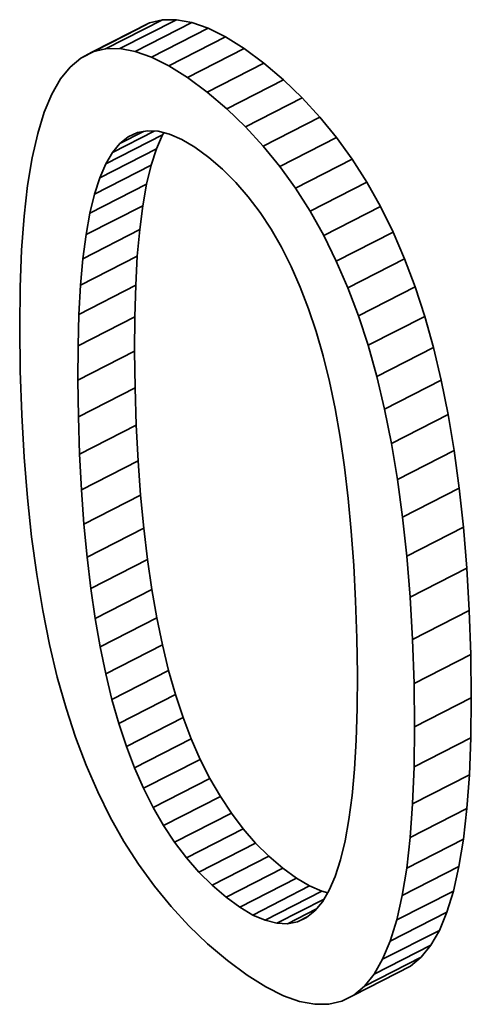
# Model space of a CAD drawing. Header units: millimetres. Extents: x -34 to 6620, y -230 to 4700.
# Tile 71 of 189: x 643.23 to 649.5, y 3855.15 to 3868.82. Entities that reach past the tile are written whole.
import ezdxf

# ---------------------------------------------------------------- set-up
doc = ezdxf.new("R2010")
doc.units = ezdxf.units.MM
doc.layers.add('1', color=7, linetype='Continuous', true_color=0xffffff)

msp = doc.modelspace()

# ---------------------------------------------------------------- linework, layer by layer
at = {"layer": '1', "color": 7, "linetype": 'Continuous', "lineweight": 35}
for p, q in [((645.208, 3868.816), (644.421, 3868.414)), ((645.404, 3868.818), (644.617, 3868.416)), ((645.208, 3868.816), (645.028, 3868.773)), ((645.404, 3868.818), (645.208, 3868.816)), ((645.616, 3868.779), (645.404, 3868.818)), ((644.863, 3868.689), (644.076, 3868.286)), ((645.028, 3868.773), (644.241, 3868.371)), ((645.616, 3868.779), (644.829, 3868.377)), ((645.028, 3868.773), (644.863, 3868.689)), ((645.843, 3868.699), (645.056, 3868.297)), ((645.843, 3868.699), (645.616, 3868.779)), ((646.085, 3868.578), (645.843, 3868.699)), ((646.085, 3868.578), (645.298, 3868.176)), ((646.343, 3868.416), (646.085, 3868.578)), ((644.421, 3868.414), (644.241, 3868.371)), ((644.617, 3868.416), (644.421, 3868.414)), ((644.829, 3868.377), (644.617, 3868.416)), ((646.343, 3868.416), (645.556, 3868.014)), ((646.617, 3868.213), (646.343, 3868.416)), ((644.076, 3868.286), (643.927, 3868.161)), ((644.241, 3868.371), (644.076, 3868.286)), ((645.056, 3868.297), (644.829, 3868.377)), ((645.298, 3868.176), (645.056, 3868.297)), ((643.927, 3868.161), (643.793, 3867.995)), ((645.556, 3868.014), (645.298, 3868.176)), ((646.617, 3868.213), (645.83, 3867.81)), ((646.89, 3867.981), (646.617, 3868.213)), ((643.793, 3867.995), (643.674, 3867.786)), ((645.83, 3867.81), (645.556, 3868.014)), ((646.89, 3867.981), (646.103, 3867.579)), ((647.149, 3867.732), (646.89, 3867.981)), ((643.674, 3867.786), (643.569, 3867.534)), ((646.103, 3867.579), (645.83, 3867.81)), ((647.149, 3867.732), (646.362, 3867.33)), ((647.394, 3867.466), (647.149, 3867.732)), ((646.362, 3867.33), (646.103, 3867.579)), ((643.569, 3867.534), (643.479, 3867.238)), ((647.394, 3867.466), (646.607, 3867.063)), ((647.625, 3867.181), (647.394, 3867.466)), ((646.607, 3867.063), (646.362, 3867.33)), ((643.479, 3867.238), (643.402, 3866.898)), ((645.209, 3867.219), (644.422, 3866.816)), ((645.096, 3867.272), (644.516, 3866.975)), ((644.946, 3867.267), (644.62, 3867.1)), ((644.736, 3867.192), (644.62, 3867.1)), ((644.862, 3867.251), (644.736, 3867.192)), ((645, 3867.277), (644.862, 3867.251)), ((645.148, 3867.269), (645, 3867.277)), ((645.209, 3867.219), (645.126, 3867.026)), ((645.307, 3867.228), (645.148, 3867.269)), ((645.227, 3867.249), (645.209, 3867.219)), ((645.478, 3867.154), (645.307, 3867.228)), ((647.625, 3867.181), (646.838, 3866.779)), ((647.842, 3866.88), (647.625, 3867.181)), ((644.62, 3867.1), (644.516, 3866.975)), ((645.659, 3867.047), (645.478, 3867.154)), ((645.851, 3866.906), (645.659, 3867.047)), ((646.838, 3866.779), (646.607, 3867.063)), ((643.402, 3866.898), (643.339, 3866.515)), ((645.126, 3867.026), (644.339, 3866.624)), ((644.516, 3866.975), (644.422, 3866.816)), ((645.126, 3867.026), (645.053, 3866.798)), ((646.044, 3866.741), (645.851, 3866.906)), ((645.053, 3866.798), (644.266, 3866.396)), ((644.422, 3866.816), (644.339, 3866.624)), ((645.053, 3866.798), (644.99, 3866.535)), ((647.055, 3866.477), (646.838, 3866.779)), ((647.842, 3866.88), (647.055, 3866.477)), ((648.045, 3866.561), (647.842, 3866.88)), ((644.339, 3866.624), (644.266, 3866.396)), ((646.227, 3866.558), (646.044, 3866.741)), ((643.339, 3866.515), (643.291, 3866.088)), ((644.99, 3866.535), (644.203, 3866.132)), ((644.99, 3866.535), (644.937, 3866.236)), ((646.401, 3866.358), (646.227, 3866.558)), ((648.045, 3866.561), (647.258, 3866.158)), ((648.234, 3866.224), (648.045, 3866.561)), ((644.266, 3866.396), (644.203, 3866.132)), ((646.564, 3866.142), (646.401, 3866.358)), ((647.258, 3866.158), (647.055, 3866.477)), ((644.937, 3866.236), (644.15, 3865.834)), ((644.937, 3866.236), (644.894, 3865.903)), ((648.234, 3866.224), (647.447, 3865.821)), ((648.409, 3865.87), (648.234, 3866.224)), ((643.291, 3866.088), (643.256, 3865.618)), ((644.203, 3866.132), (644.15, 3865.834)), ((646.718, 3865.908), (646.564, 3866.142)), ((647.447, 3865.821), (647.258, 3866.158)), ((644.894, 3865.903), (644.107, 3865.5)), ((644.15, 3865.834), (644.107, 3865.5)), ((644.894, 3865.903), (644.861, 3865.534)), ((646.863, 3865.658), (646.718, 3865.908)), ((647.622, 3865.467), (647.447, 3865.821)), ((648.409, 3865.87), (647.622, 3865.467)), ((648.569, 3865.498), (648.409, 3865.87)), ((643.256, 3865.618), (643.235, 3865.104)), ((644.861, 3865.534), (644.074, 3865.131)), ((644.861, 3865.534), (644.838, 3865.13)), ((646.997, 3865.391), (646.863, 3865.658)), ((644.107, 3865.5), (644.074, 3865.131)), ((647.122, 3865.106), (646.997, 3865.391)), ((647.783, 3865.095), (647.622, 3865.467)), ((648.569, 3865.498), (647.783, 3865.095)), ((648.716, 3865.108), (648.569, 3865.498)), ((644.074, 3865.131), (644.051, 3864.727)), ((644.838, 3865.13), (644.051, 3864.727)), ((644.838, 3865.13), (644.825, 3864.691)), ((643.235, 3865.104), (643.229, 3864.547)), ((647.237, 3864.805), (647.122, 3865.106)), ((647.929, 3864.706), (647.783, 3865.095)), ((648.716, 3865.108), (647.929, 3864.706)), ((648.85, 3864.699), (648.716, 3865.108)), ((644.051, 3864.727), (644.038, 3864.288)), ((647.342, 3864.487), (647.237, 3864.805)), ((644.825, 3864.691), (644.038, 3864.288)), ((644.825, 3864.691), (644.823, 3864.216)), ((648.063, 3864.297), (647.929, 3864.706)), ((648.85, 3864.699), (648.063, 3864.297)), ((648.97, 3864.267), (648.85, 3864.699)), ((643.229, 3864.547), (643.236, 3863.945)), ((647.438, 3864.15), (647.342, 3864.487)), ((648.184, 3863.865), (648.063, 3864.297)), ((644.038, 3864.288), (644.036, 3863.814)), ((644.823, 3864.216), (644.036, 3863.814)), ((644.823, 3864.216), (644.83, 3863.707)), ((648.97, 3864.267), (648.184, 3863.865)), ((649.079, 3863.813), (648.97, 3864.267)), ((647.526, 3863.794), (647.438, 3864.15)), ((643.236, 3863.945), (643.257, 3863.334)), ((644.036, 3863.814), (644.043, 3863.304)), ((647.604, 3863.418), (647.526, 3863.794)), ((648.292, 3863.411), (648.184, 3863.865)), ((649.079, 3863.813), (648.292, 3863.411)), ((649.175, 3863.336), (649.079, 3863.813)), ((644.83, 3863.707), (644.043, 3863.304)), ((644.83, 3863.707), (644.847, 3863.19)), ((647.674, 3863.022), (647.604, 3863.418)), ((648.388, 3862.934), (648.292, 3863.411)), ((643.257, 3863.334), (643.291, 3862.745)), ((644.043, 3863.304), (644.06, 3862.787)), ((649.175, 3863.336), (648.388, 3862.934)), ((649.258, 3862.837), (649.175, 3863.336)), ((644.847, 3863.19), (644.06, 3862.787)), ((644.847, 3863.19), (644.872, 3862.693)), ((647.735, 3862.607), (647.674, 3863.022)), ((648.471, 3862.434), (648.388, 3862.934)), ((649.258, 3862.837), (648.471, 3862.434)), ((649.329, 3862.315), (649.258, 3862.837)), ((643.291, 3862.745), (643.336, 3862.179)), ((644.06, 3862.787), (644.085, 3862.29)), ((644.872, 3862.693), (644.085, 3862.29)), ((644.872, 3862.693), (644.906, 3862.216)), ((647.787, 3862.171), (647.735, 3862.607)), ((648.542, 3861.913), (648.471, 3862.434)), ((644.085, 3862.29), (644.12, 3861.814)), ((649.329, 3862.315), (648.542, 3861.913)), ((649.387, 3861.771), (649.329, 3862.315)), ((643.336, 3862.179), (643.394, 3861.636)), ((644.906, 3862.216), (644.12, 3861.814)), ((644.906, 3862.216), (644.949, 3861.76)), ((647.83, 3861.716), (647.787, 3862.171)), ((648.601, 3861.368), (648.542, 3861.913)), ((644.12, 3861.814), (644.163, 3861.357)), ((644.949, 3861.76), (644.163, 3861.357)), ((644.949, 3861.76), (645.001, 3861.324)), ((647.864, 3861.241), (647.83, 3861.716)), ((649.387, 3861.771), (648.601, 3861.368)), ((649.433, 3861.204), (649.387, 3861.771)), ((643.394, 3861.636), (643.465, 3861.115)), ((644.163, 3861.357), (644.214, 3860.921)), ((645.001, 3861.324), (644.214, 3860.921)), ((645.001, 3861.324), (645.062, 3860.908)), ((648.647, 3860.802), (648.601, 3861.368)), ((647.89, 3860.747), (647.864, 3861.241)), ((649.433, 3861.204), (648.647, 3860.802)), ((649.467, 3860.615), (649.433, 3861.204)), ((643.465, 3861.115), (643.548, 3860.617)), ((644.214, 3860.921), (644.275, 3860.505)), ((645.062, 3860.908), (644.275, 3860.505)), ((645.062, 3860.908), (645.131, 3860.512)), ((647.906, 3860.232), (647.89, 3860.747)), ((648.68, 3860.212), (648.647, 3860.802)), ((643.548, 3860.617), (643.644, 3860.142)), ((649.467, 3860.615), (648.68, 3860.212)), ((649.488, 3860.003), (649.467, 3860.615)), ((644.275, 3860.505), (644.344, 3860.11)), ((645.131, 3860.512), (644.344, 3860.11)), ((645.131, 3860.512), (645.209, 3860.137)), ((647.914, 3859.726), (647.906, 3860.232)), ((648.701, 3859.601), (648.68, 3860.212)), ((643.644, 3860.142), (643.751, 3859.69)), ((644.344, 3860.11), (644.422, 3859.734)), ((645.209, 3860.137), (644.422, 3859.734)), ((645.209, 3860.137), (645.295, 3859.782)), ((649.488, 3860.003), (648.701, 3859.601)), ((649.495, 3859.404), (649.488, 3860.003)), ((643.751, 3859.69), (643.872, 3859.261)), ((644.422, 3859.734), (644.509, 3859.379)), ((645.295, 3859.782), (644.509, 3859.379)), ((645.295, 3859.782), (645.391, 3859.447)), ((647.911, 3859.254), (647.914, 3859.726)), ((648.708, 3859.001), (648.701, 3859.601)), ((644.509, 3859.379), (644.604, 3859.045)), ((645.391, 3859.447), (644.604, 3859.045)), ((645.391, 3859.447), (645.496, 3859.131)), ((649.495, 3859.404), (648.708, 3859.001)), ((649.489, 3858.847), (649.495, 3859.404)), ((643.872, 3859.261), (644.005, 3858.854)), ((647.898, 3858.816), (647.911, 3859.254)), ((645.496, 3859.131), (644.709, 3858.728)), ((645.496, 3859.131), (645.61, 3858.831)), ((644.604, 3859.045), (644.709, 3858.728)), ((648.702, 3858.445), (648.708, 3859.001)), ((644.005, 3858.854), (644.151, 3858.467)), ((645.61, 3858.831), (644.823, 3858.429)), ((645.61, 3858.831), (645.735, 3858.548)), ((649.489, 3858.847), (648.702, 3858.445)), ((649.468, 3858.335), (649.489, 3858.847)), ((644.709, 3858.728), (644.823, 3858.429)), ((647.875, 3858.414), (647.898, 3858.816)), ((644.151, 3858.467), (644.311, 3858.098)), ((644.823, 3858.429), (644.948, 3858.146)), ((645.735, 3858.548), (644.948, 3858.146)), ((645.735, 3858.548), (645.869, 3858.282)), ((648.681, 3857.932), (648.702, 3858.445)), ((645.869, 3858.282), (645.082, 3857.88)), ((645.869, 3858.282), (646.013, 3858.033)), ((647.841, 3858.046), (647.875, 3858.414)), ((649.468, 3858.335), (648.681, 3857.932)), ((649.434, 3857.866), (649.468, 3858.335)), ((644.948, 3858.146), (645.082, 3857.88)), ((644.311, 3858.098), (644.486, 3857.745)), ((646.013, 3858.033), (645.226, 3857.63)), ((646.013, 3858.033), (646.166, 3857.8)), ((647.798, 3857.714), (647.841, 3858.046)), ((645.082, 3857.88), (645.226, 3857.63)), ((648.647, 3857.463), (648.681, 3857.932)), ((644.486, 3857.745), (644.676, 3857.409)), ((646.166, 3857.8), (645.379, 3857.398)), ((646.166, 3857.8), (646.33, 3857.585)), ((649.434, 3857.866), (648.647, 3857.463)), ((649.385, 3857.441), (649.434, 3857.866)), ((645.226, 3857.63), (645.379, 3857.398)), ((647.745, 3857.416), (647.798, 3857.714)), ((646.33, 3857.585), (645.543, 3857.182)), ((646.33, 3857.585), (646.503, 3857.386)), ((648.599, 3857.038), (648.647, 3857.463)), ((644.676, 3857.409), (644.879, 3857.091)), ((645.379, 3857.398), (645.543, 3857.182)), ((646.503, 3857.386), (645.716, 3856.983)), ((646.503, 3857.386), (646.686, 3857.203)), ((647.681, 3857.152), (647.745, 3857.416)), ((649.385, 3857.441), (648.599, 3857.038)), ((649.323, 3857.059), (649.385, 3857.441)), ((646.686, 3857.203), (645.899, 3856.801)), ((646.686, 3857.203), (646.879, 3857.038)), ((644.879, 3857.091), (645.097, 3856.789)), ((645.543, 3857.182), (645.716, 3856.983)), ((647.608, 3856.924), (647.681, 3857.152)), ((649.323, 3857.059), (648.536, 3856.656)), ((649.247, 3856.72), (649.323, 3857.059)), ((645.716, 3856.983), (645.899, 3856.801)), ((646.879, 3857.038), (646.092, 3856.635)), ((646.879, 3857.038), (647.071, 3856.897)), ((647.524, 3856.73), (647.608, 3856.924)), ((648.536, 3856.656), (648.599, 3857.038)), ((645.097, 3856.789), (645.329, 3856.505)), ((645.899, 3856.801), (646.092, 3856.635)), ((647.071, 3856.897), (646.284, 3856.495)), ((647.252, 3856.79), (646.466, 3856.387)), ((647.071, 3856.897), (647.252, 3856.79)), ((647.252, 3856.79), (647.423, 3856.716)), ((647.423, 3856.716), (646.636, 3856.314)), ((647.423, 3856.716), (647.504, 3856.696)), ((647.43, 3856.571), (647.524, 3856.73)), ((649.247, 3856.72), (648.46, 3856.318)), ((648.46, 3856.318), (648.536, 3856.656)), ((649.156, 3856.426), (649.247, 3856.72)), ((645.329, 3856.505), (645.576, 3856.237)), ((646.092, 3856.635), (646.284, 3856.495)), ((647.453, 3856.609), (646.796, 3856.273)), ((647.325, 3856.444), (647.43, 3856.571)), ((646.284, 3856.495), (646.466, 3856.387)), ((646.466, 3856.387), (646.636, 3856.314)), ((647.348, 3856.473), (646.944, 3856.266)), ((647.209, 3856.352), (647.325, 3856.444)), ((649.156, 3856.426), (648.369, 3856.023)), ((649.052, 3856.174), (649.156, 3856.426)), ((645.576, 3856.237), (645.837, 3855.987)), ((646.636, 3856.314), (646.796, 3856.273)), ((646.796, 3856.273), (646.944, 3856.266)), ((646.944, 3856.266), (647.082, 3856.292)), ((647.228, 3856.366), (647.082, 3856.292)), ((647.082, 3856.292), (647.209, 3856.352)), ((648.369, 3856.023), (648.46, 3856.318)), ((649.052, 3856.174), (648.265, 3855.772)), ((648.933, 3855.967), (649.052, 3856.174)), ((645.837, 3855.987), (646.113, 3855.754)), ((648.933, 3855.967), (648.147, 3855.564)), ((648.265, 3855.772), (648.369, 3856.023)), ((648.8, 3855.801), (648.933, 3855.967)), ((646.113, 3855.754), (646.386, 3855.551)), ((648.8, 3855.801), (648.013, 3855.399)), ((648.147, 3855.564), (648.265, 3855.772)), ((648.651, 3855.677), (648.8, 3855.801)), ((646.386, 3855.551), (646.644, 3855.388)), ((648.651, 3855.677), (647.865, 3855.275)), ((648.013, 3855.399), (648.147, 3855.564)), ((646.644, 3855.388), (646.887, 3855.267)), ((647.7, 3855.191), (647.865, 3855.275)), ((647.865, 3855.275), (648.013, 3855.399)), ((646.887, 3855.267), (647.113, 3855.187)), ((647.113, 3855.187), (647.325, 3855.147)), ((647.325, 3855.147), (647.52, 3855.149)), ((647.52, 3855.149), (647.7, 3855.191))]:
    msp.add_line(p, q, dxfattribs=at)

doc.saveas('drawing.dxf')
